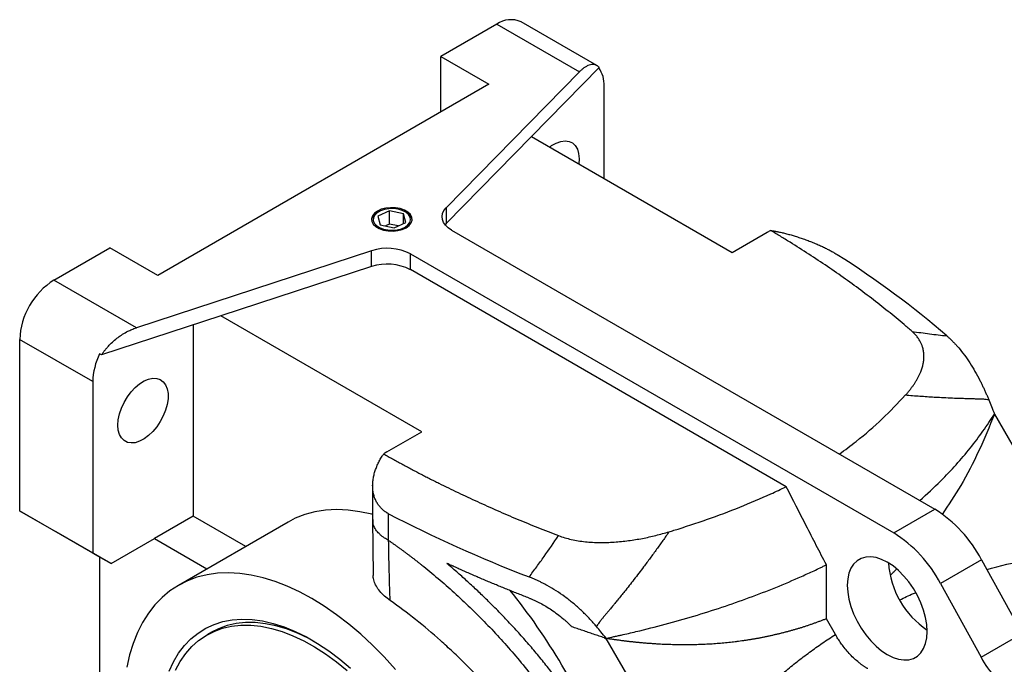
# Model space of a CAD drawing. Header units: inches. Extents: x 0 to 85, y 0 to 55.
# Tile 9 of 26: x 63.5 to 75.5, y 25.6 to 33.5. Entities that reach past the tile are written whole.
import ezdxf

# ---------------------------------------------------------------- set-up
doc = ezdxf.new("R2010")
doc.units = ezdxf.units.IN
doc.header["$LTSCALE"] = 5
doc.header["$MEASUREMENT"] = 0

msp = doc.modelspace()

# ---------------------------------------------------------------- linework, layer by layer
for p, q in [((69.312, 33.416), (68.63, 33.022)), ((69.312, 33.416), (70.318, 32.835)), ((70.532, 32.911), (69.607, 33.445)), ((68.63, 33.022), (69.214, 32.685)), ((68.63, 32.347), (68.63, 33.022)), ((70.318, 32.835), (68.694, 31.18)), ((70.56, 32.888), (69.734, 32.047)), ((69.214, 32.685), (65.178, 30.354)), ((70.62, 31.536), (70.62, 32.661)), ((69.734, 32.047), (68.694, 30.987)), ((69.734, 32.047), (72.181, 30.634)), ((70.314, 31.777), (70.31, 31.715)), ((67.87, 31.131), (67.856, 31.122)), ((68.003, 31.141), (67.861, 31.075)), ((68.173, 31.103), (68.003, 31.141)), ((68.003, 30.98), (68.003, 31.141)), ((68.201, 31), (68.173, 31.103)), ((68.173, 30.987), (68.173, 31.103)), ((68.207, 31.122), (68.192, 31.131)), ((68.694, 31.18), (68.694, 30.987)), ((67.861, 31.075), (67.89, 30.971)), ((68.003, 30.98), (67.953, 30.957)), ((68.109, 30.957), (68.003, 30.98)), ((68.06, 30.934), (68.201, 31)), ((68.694, 30.987), (68.68, 30.971)), ((67.89, 30.971), (68.06, 30.934)), ((68.758, 30.907), (74.651, 27.505)), ((72.181, 30.634), (72.606, 30.88)), ((63.911, 30.298), (64.593, 30.692)), ((65.178, 30.354), (64.593, 30.692)), ((67.785, 30.655), (64.917, 29.717)), ((67.785, 30.462), (67.785, 30.655)), ((68.257, 30.425), (68.257, 30.618)), ((68.257, 30.618), (74.15, 27.216)), ((67.785, 30.462), (65.948, 29.861)), ((72.84, 27.779), (68.257, 30.425)), ((64.917, 29.717), (63.911, 30.298)), ((65.948, 29.861), (64.491, 29.385)), ((68.395, 28.449), (65.948, 29.861)), ((65.609, 29.751), (65.609, 27.421)), ((64.384, 29.061), (63.493, 29.575)), ((63.493, 29.575), (63.493, 27.485)), ((64.491, 29.385), (64.468, 29.398)), ((64.384, 29.061), (64.384, 26.971)), ((75.379, 28.662), (75.379, 28.665)), ((75.379, 28.662), (76.364, 26.955)), ((67.97, 28.203), (68.395, 28.449)), ((67.97, 28.203), (67.932, 28.179)), ((67.797, 27.792), (67.797, 27.377)), ((74.15, 27.216), (74.651, 27.505)), ((64.384, 26.971), (63.493, 27.485)), ((63.493, 27.485), (63.939, 27.228)), ((65.609, 27.421), (65.136, 27.148)), ((66.25, 27.051), (65.609, 27.421)), ((67.797, 27.382), (67.804, 26.697)), ((67.992, 27.124), (67.992, 27.45)), ((66.765, 27.348), (65.429, 26.577)), ((64.607, 26.842), (63.939, 27.228)), ((64.607, 26.842), (65.136, 27.148)), ((65.136, 27.148), (65.777, 26.778)), ((64.384, 26.971), (64.607, 26.842)), ((64.468, 26.923), (64.468, 23.065)), ((73.329, 26.169), (73.329, 26.827)), ((75.222, 26.888), (74.721, 26.599)), ((75.222, 26.888), (75.717, 25.989)), ((74.721, 26.599), (75.215, 25.7)), ((73.439, 25.978), (73.329, 26.169)), ((65.833, 26.005), (65.777, 25.973)), ((70.646, 25.925), (70.626, 25.937)), ((70.646, 25.933), (70.646, 25.93)), ((75.215, 25.7), (75.717, 25.989)), ((70.646, 25.93), (70.646, 25.925)), ((71.632, 24.223), (70.646, 25.93))]:
    msp.add_line(p, q)
at = {"flags": 128}
for points in [[(69.956, 31.919), (69.979, 31.936), (70.036, 31.968), (70.092, 31.988), (70.144, 31.995), (70.192, 31.988), (70.234, 31.969), (70.268, 31.936), (70.293, 31.892), (70.309, 31.839), (70.314, 31.777)], [(67.856, 31.139), (67.819, 31.112), (67.794, 31.08), (67.784, 31.046), (67.787, 31.012), (67.805, 30.979), (67.836, 30.949), (67.878, 30.925), (67.929, 30.907), (67.986, 30.897), (68.046, 30.895), (68.105, 30.901), (68.159, 30.915), (68.207, 30.936), (68.243, 30.963), (68.268, 30.995), (68.279, 31.029), (68.275, 31.063), (68.257, 31.096), (68.226, 31.126), (68.184, 31.15), (68.133, 31.168), (68.076, 31.178), (68.016, 31.18), (67.957, 31.174), (67.903, 31.16), (67.856, 31.139)], [(68.192, 30.944), (68.227, 30.97), (68.25, 31.001), (68.259, 31.033), (68.254, 31.066), (68.234, 31.097), (68.202, 31.125), (68.159, 31.146), (68.108, 31.161), (68.053, 31.169), (67.996, 31.167), (67.941, 31.158), (67.891, 31.141), (67.851, 31.118), (67.822, 31.09), (67.806, 31.058), (67.804, 31.025), (67.817, 30.993), (67.843, 30.963), (67.88, 30.939), (67.928, 30.92), (67.981, 30.909), (68.038, 30.906), (68.095, 30.911), (68.147, 30.924), (68.192, 30.944)], [(68.758, 30.907), (68.717, 30.935), (68.684, 30.967), (68.66, 31.001), (68.647, 31.037), (68.643, 31.074), (68.65, 31.111), (68.667, 31.146), (68.694, 31.18)], [(64.691, 28.53), (64.695, 28.596), (64.71, 28.666), (64.734, 28.737), (64.766, 28.807), (64.806, 28.873), (64.852, 28.935), (64.902, 28.989), (64.956, 29.034), (65.01, 29.068), (65.065, 29.091), (65.117, 29.102), (65.165, 29.099), (65.208, 29.085), (65.244, 29.058), (65.273, 29.02), (65.292, 28.971), (65.302, 28.915), (65.302, 28.851), (65.292, 28.783), (65.273, 28.713), (65.244, 28.642), (65.208, 28.574), (65.165, 28.509), (65.117, 28.451), (65.065, 28.402), (65.01, 28.362), (64.956, 28.333), (64.902, 28.316), (64.852, 28.312), (64.806, 28.32), (64.766, 28.341), (64.734, 28.374), (64.71, 28.417), (64.695, 28.47), (64.691, 28.53)], [(67.797, 27.44), (67.788, 27.443), (67.641, 27.475), (67.498, 27.495), (67.359, 27.501), (67.224, 27.494), (67.094, 27.473), (66.971, 27.44), (66.853, 27.394), (66.765, 27.348)], [(74.559, 26.015), (74.554, 26.098), (74.54, 26.185), (74.515, 26.274), (74.482, 26.364), (74.44, 26.452), (74.391, 26.537), (74.336, 26.618), (74.275, 26.691), (74.209, 26.757), (74.142, 26.813), (74.072, 26.859), (74.003, 26.893), (73.935, 26.915), (73.87, 26.925), (73.809, 26.922), (73.753, 26.906), (73.704, 26.877), (73.662, 26.837), (73.629, 26.786), (73.605, 26.725), (73.59, 26.655), (73.585, 26.578)], [(68.075, 25.553), (67.938, 25.705), (67.797, 25.847), (67.653, 25.981), (67.506, 26.105), (67.357, 26.219), (67.207, 26.323), (67.057, 26.416), (66.906, 26.497), (66.756, 26.566), (66.608, 26.624), (66.461, 26.669), (66.317, 26.702), (66.176, 26.722), (66.038, 26.729), (65.906, 26.724), (65.778, 26.706), (65.655, 26.675), (65.539, 26.632), (65.429, 26.577), (65.326, 26.509), (65.23, 26.43), (65.142, 26.339), (65.063, 26.237), (64.992, 26.125), (64.929, 26.002), (64.876, 25.87), (64.833, 25.729), (64.798, 25.579)], [(73.585, 26.578), (73.59, 26.495), (73.605, 26.408), (73.629, 26.318), (73.662, 26.229), (73.704, 26.14), (73.753, 26.055), (73.809, 25.975), (73.87, 25.901), (73.935, 25.836), (74.003, 25.78), (74.072, 25.734), (74.142, 25.699), (74.209, 25.677), (74.275, 25.668), (74.336, 25.671), (74.391, 25.687), (74.44, 25.715), (74.482, 25.756), (74.515, 25.807), (74.54, 25.868), (74.554, 25.938), (74.559, 26.015)], [(65.315, 25.532), (65.368, 25.646), (65.43, 25.75), (65.501, 25.843), (65.581, 25.925), (65.668, 25.996), (65.762, 26.055), (65.864, 26.101), (65.972, 26.135), (66.085, 26.156), (66.204, 26.164), (66.327, 26.16), (66.455, 26.143), (66.585, 26.113), (66.718, 26.07), (66.853, 26.015), (66.989, 25.948), (67.125, 25.87), (67.261, 25.78), (67.396, 25.679), (67.529, 25.568)], [(65.395, 25.542), (65.452, 25.649), (65.518, 25.745), (65.593, 25.83), (65.675, 25.904), (65.766, 25.966), (65.863, 26.016), (65.966, 26.054), (66.076, 26.079), (66.191, 26.091), (66.311, 26.091), (66.434, 26.078), (66.562, 26.052), (66.692, 26.014), (66.823, 25.963), (66.957, 25.901), (67.09, 25.827), (67.224, 25.741), (67.356, 25.644), (67.487, 25.538)], [(67.085, 25.894), (67.012, 25.933), (66.879, 25.996), (66.747, 26.046), (66.617, 26.084), (66.49, 26.11), (66.366, 26.123), (66.247, 26.123), (66.132, 26.111), (66.022, 26.086), (65.918, 26.048), (65.833, 26.005)]]:
    msp.add_lwpolyline(points, dxfattribs=at)
for centre, radius, start, end in [((69.485, 33.169), 0.302, 66.1853, 125.125), ((70.278, 32.68), 0.342, 356.776, 36.3243), ((67.905, 31.009), 0.123, 113.6435, 170.7367), ((68.151, 31.005), 0.13, 10.9393, 64.6803), ((67.976, 30.068), 0.617, 62.9374, 108.0949), ((67.976, 29.875), 0.617, 62.9374, 108.0949), ((64.394, 29.537), 0.901, 122.3869, 177.6131), ((65.194, 29.039), 0.81, 153.7075, 178.4976), ((73.798, 26.142), 1.608, 27.6472, 57.9361), ((73.297, 25.853), 1.608, 27.6472, 57.9361), ((75.147, 26.917), 1.062, 183.5671, 236.4275), ((63.563, 21.739), 7.599, 22.1531, 38.9902), ((76.233, 26.233), 1.148, 207.6472, 237.9361)]:
    msp.add_arc(centre, radius, start, end)
for points, knots in [([(70.56, 32.888), (70.558, 32.89), (70.555, 32.893), (70.55, 32.898), (70.545, 32.902), (70.54, 32.906), (70.535, 32.91), (70.53, 32.913), (70.524, 32.916), (70.518, 32.918), (70.505, 32.923), (70.484, 32.926), (70.454, 32.923), (70.421, 32.912), (70.394, 32.897), (70.373, 32.883), (70.359, 32.873), (70.346, 32.861), (70.332, 32.849), (70.323, 32.84), (70.318, 32.835)], [0, 0, 0, 0, 0.027099, 0.054164, 0.08121, 0.108256, 0.135319, 0.162418, 0.18957, 0.216792, 0.244102, 0.370224, 0.496879, 0.623925, 0.751351, 0.801136, 0.850796, 0.900428, 0.950131, 1, 1, 1, 1]), ([(74.374, 29.672), (74.358, 29.685), (74.326, 29.713), (74.262, 29.768), (74.148, 29.863), (73.915, 30.051), (73.566, 30.312), (73.195, 30.564), (72.926, 30.735), (72.788, 30.819), (72.709, 30.867), (72.669, 30.89), (72.649, 30.902)], [0, 0, 0, 0, 0.031251, 0.062502, 0.125005, 0.250008, 0.499998, 0.749992, 0.874995, 0.937498, 0.968749, 1, 1, 1, 1]), ([(72.649, 30.902), (72.653, 30.901), (72.66, 30.9), (72.672, 30.899), (72.683, 30.897), (72.694, 30.895), (72.705, 30.893), (72.716, 30.891), (72.726, 30.889), (72.748, 30.885), (72.783, 30.878), (72.833, 30.865), (72.884, 30.852), (72.938, 30.836), (72.992, 30.819), (73.049, 30.8), (73.106, 30.779), (73.163, 30.757), (73.218, 30.734), (73.261, 30.715), (73.294, 30.699), (73.318, 30.688), (73.341, 30.676), (73.363, 30.665), (73.385, 30.653), (73.405, 30.642), (73.425, 30.63), (73.444, 30.619), (73.456, 30.611), (73.462, 30.607)], [0, 0, 0, 0, 0.01813, 0.035547, 0.052252, 0.068243, 0.083522, 0.098089, 0.111942, 0.125083, 0.190413, 0.250307, 0.314494, 0.374934, 0.43902, 0.500165, 0.565736, 0.629156, 0.690526, 0.749956, 0.77841, 0.806659, 0.834719, 0.862606, 0.890335, 0.917922, 0.945385, 0.972738, 1, 1, 1, 1]), ([(64.491, 29.385), (64.494, 29.389), (64.499, 29.397), (64.507, 29.409), (64.516, 29.421), (64.525, 29.433), (64.534, 29.445), (64.544, 29.457), (64.554, 29.469), (64.564, 29.48), (64.586, 29.505), (64.624, 29.543), (64.677, 29.588), (64.735, 29.63), (64.781, 29.657), (64.815, 29.675), (64.836, 29.685), (64.86, 29.696), (64.888, 29.707), (64.907, 29.714), (64.917, 29.717)], [0, 0, 0, 0, 0.026166, 0.052569, 0.07921, 0.106091, 0.133211, 0.160572, 0.188174, 0.216017, 0.244103, 0.366495, 0.49688, 0.617058, 0.751352, 0.787843, 0.830954, 0.880684, 0.937033, 1, 1, 1, 1]), ([(74.292, 28.893), (74.297, 28.898), (74.306, 28.909), (74.32, 28.925), (74.333, 28.94), (74.345, 28.956), (74.358, 28.971), (74.369, 28.987), (74.381, 29.003), (74.392, 29.018), (74.402, 29.034), (74.412, 29.049), (74.422, 29.065), (74.448, 29.108), (74.483, 29.179), (74.509, 29.264), (74.519, 29.332), (74.52, 29.384), (74.515, 29.434), (74.504, 29.478), (74.49, 29.516), (74.477, 29.545), (74.463, 29.568), (74.451, 29.586), (74.438, 29.604), (74.424, 29.622), (74.408, 29.639), (74.392, 29.656), (74.38, 29.666), (74.374, 29.672)], [0, 0, 0, 0, 0.0215586, 0.042963, 0.0642164, 0.0853222, 0.1062838, 0.1271046, 0.1477882, 0.168338, 0.1887579, 0.2090515, 0.2292226, 0.2492751, 0.3774816, 0.4991331, 0.5654281, 0.6296929, 0.6903266, 0.7492063, 0.7916872, 0.8334082, 0.8576898, 0.8817472, 0.9056174, 0.9293388, 0.95295, 0.9764905, 1, 1, 1, 1]), ([(74.374, 29.672), (74.446, 29.661), (74.518, 29.652), (74.624, 29.638), (74.659, 29.634), (74.728, 29.626), (74.763, 29.622), (74.797, 29.619)], [0, 0, 0, 0, 0.5, 0.5, 0.75, 0.75, 1, 1, 1, 1]), ([(74.797, 29.619), (74.802, 29.615), (74.811, 29.607), (74.824, 29.595), (74.838, 29.582), (74.851, 29.569), (74.864, 29.556), (74.877, 29.543), (74.891, 29.529), (74.904, 29.515), (74.917, 29.501), (74.93, 29.486), (74.962, 29.449), (75.012, 29.385), (75.079, 29.289), (75.142, 29.185), (75.189, 29.1), (75.221, 29.037), (75.239, 28.998), (75.258, 28.959), (75.275, 28.919), (75.293, 28.879), (75.304, 28.852), (75.309, 28.838)], [0, 0, 0, 0, 0.022902, 0.04576, 0.06858, 0.091369, 0.114133, 0.136879, 0.159612, 0.182341, 0.20507, 0.227807, 0.250557, 0.375375, 0.500049, 0.624524, 0.74924, 0.790904, 0.832568, 0.87427, 0.916051, 0.957948, 1, 1, 1, 1]), ([(73.487, 28.177), (73.556, 28.228), (73.744, 28.366), (74.017, 28.604), (74.2, 28.797), (74.292, 28.893)], [0, 0, 0, 0, 0.2281, 0.614028, 1, 1, 1, 1]), ([(75.149, 28.848), (75.141, 28.848), (75.124, 28.849), (75.098, 28.85), (75.077, 28.85), (75.06, 28.85), (75.049, 28.851), (75.039, 28.851), (75.029, 28.851), (75.013, 28.852), (74.983, 28.853), (74.925, 28.855), (74.84, 28.858), (74.74, 28.863), (74.645, 28.868), (74.557, 28.874), (74.469, 28.88), (74.381, 28.886), (74.322, 28.891), (74.292, 28.893)], [0, 0, 0, 0, 0.031225, 0.062502, 0.093753, 0.109365, 0.125003, 0.134506, 0.143784, 0.161663, 0.194717, 0.250008, 0.370781, 0.500013, 0.601562, 0.702329, 0.802318, 0.901538, 1, 1, 1, 1]), ([(75.248, 28.845), (75.242, 28.846), (75.225, 28.847), (75.2, 28.847), (75.173, 28.848), (75.157, 28.848), (75.149, 28.848)], [0, 0, 0, 0, 0.193648, 0.499998, 0.772572, 1, 1, 1, 1]), ([(75.309, 28.838), (75.299, 28.839), (75.279, 28.841), (75.258, 28.844), (75.248, 28.845)], [0, 0, 0, 0, 0.499434, 1, 1, 1, 1]), ([(75.309, 28.838), (75.32, 28.811), (75.343, 28.754), (75.366, 28.696), (75.379, 28.665)], [0, 0, 0, 0, 0.456959, 1, 1, 1, 1]), ([(74.468, 27.611), (74.555, 27.69), (74.712, 27.833), (74.913, 28.047), (75.085, 28.249), (75.242, 28.455), (75.333, 28.595), (75.379, 28.665)], [0, 0, 0, 0, 0.238278, 0.429036, 0.619608, 0.810142, 1, 1, 1, 1]), ([(75.379, 28.662), (75.317, 28.511), (75.194, 28.211), (74.982, 27.802), (74.819, 27.557), (74.742, 27.441)], [0, 0, 0, 0, 0.350213, 0.691677, 1, 1, 1, 1]), ([(67.992, 27.45), (67.988, 27.452), (67.981, 27.455), (67.971, 27.462), (67.96, 27.468), (67.95, 27.475), (67.94, 27.482), (67.931, 27.49), (67.921, 27.498), (67.912, 27.506), (67.903, 27.514), (67.895, 27.523), (67.887, 27.532), (67.879, 27.542), (67.872, 27.551), (67.864, 27.561), (67.858, 27.572), (67.845, 27.592), (67.829, 27.623), (67.813, 27.668), (67.802, 27.717), (67.797, 27.768), (67.797, 27.82), (67.803, 27.872), (67.813, 27.925), (67.828, 27.976), (67.848, 28.028), (67.867, 28.07), (67.884, 28.103), (67.898, 28.127), (67.914, 28.152), (67.926, 28.17), (67.932, 28.179)], [0, 0, 0, 0, 0.015324, 0.030674, 0.046055, 0.061469, 0.076919, 0.092407, 0.107938, 0.123514, 0.139137, 0.154811, 0.170538, 0.186321, 0.202164, 0.218068, 0.234036, 0.250072, 0.309503, 0.370875, 0.434298, 0.499872, 0.561018, 0.625108, 0.685549, 0.74974, 0.809634, 0.874968, 0.901958, 0.931793, 0.964474, 1, 1, 1, 1]), ([(67.932, 28.179), (67.95, 28.169), (67.986, 28.148), (68.041, 28.118), (68.097, 28.087), (68.152, 28.057), (68.208, 28.027), (68.264, 27.997), (68.32, 27.967), (68.376, 27.938), (68.433, 27.908), (68.49, 27.879), (68.547, 27.85), (68.624, 27.812), (68.721, 27.764), (68.838, 27.708), (68.956, 27.652), (69.075, 27.597), (69.195, 27.543), (69.316, 27.489), (69.438, 27.436), (69.561, 27.384), (69.685, 27.333), (69.81, 27.282), (69.936, 27.232), (70.021, 27.2), (70.063, 27.183)], [0, 0, 0, 0, 0.027812, 0.055611, 0.083399, 0.111176, 0.138943, 0.166702, 0.194451, 0.222193, 0.249928, 0.277657, 0.305381, 0.3331, 0.3887, 0.444275, 0.499831, 0.555374, 0.610911, 0.666447, 0.721988, 0.777542, 0.833114, 0.88871, 0.944337, 1, 1, 1, 1]), ([(71.411, 27.23), (71.431, 27.236), (71.45, 27.242), (71.608, 27.29), (71.744, 27.335), (72.012, 27.429), (72.144, 27.479), (72.402, 27.582), (72.529, 27.636), (72.683, 27.706), (72.714, 27.72), (72.775, 27.748), (72.805, 27.763), (72.837, 27.778), (72.838, 27.779), (72.84, 27.779)], [0.12102162, 0.12102162, 0.12102162, 0.12102162, 0.12268336, 0.12268336, 0.13465715, 0.13465715, 0.14663095, 0.14663095, 0.15860474, 0.15860474, 0.16159819, 0.16159819, 0.16459164, 0.16459164, 0.16473188, 0.16473188, 0.16473188, 0.16473188]), ([(73.329, 26.827), (73.309, 26.866), (73.268, 26.946), (73.186, 27.104), (73.044, 27.382), (72.921, 27.621), (72.84, 27.779)], [0, 0, 0, 0, 0.125, 0.25, 0.5, 1, 1, 1, 1]), ([(67.992, 27.124), (67.975, 27.134), (67.947, 27.15), (67.913, 27.174), (67.888, 27.196), (67.865, 27.218), (67.845, 27.243), (67.828, 27.269), (67.814, 27.296), (67.8, 27.333), (67.802, 27.361), (67.803, 27.379)], [0, 0, 0, 0, 0.1430197, 0.2357646, 0.3281199, 0.4200859, 0.5116627, 0.6102209, 0.7109372, 0.8138118, 1, 1, 1, 1]), ([(69.705, 26.679), (69.736, 26.72), (69.767, 26.762), (69.828, 26.845), (69.858, 26.887), (69.947, 27.013), (70.006, 27.098), (70.063, 27.183)], [0, 0, 0, 0, 0.25, 0.25, 0.5, 0.5, 1, 1, 1, 1]), ([(70.063, 27.183), (70.113, 27.164), (70.165, 27.149), (70.247, 27.13), (70.275, 27.125), (70.332, 27.116), (70.362, 27.112), (70.449, 27.103), (70.508, 27.1), (70.596, 27.099), (70.625, 27.099), (70.684, 27.101), (70.714, 27.103), (70.802, 27.108), (70.86, 27.114), (70.974, 27.13), (71.031, 27.139), (71.142, 27.16), (71.197, 27.173), (71.305, 27.2), (71.359, 27.214), (71.411, 27.23)], [0, 0, 0, 0, 0.125, 0.125, 0.1875, 0.1875, 0.25, 0.25, 0.375, 0.375, 0.4375, 0.4375, 0.5, 0.5, 0.625, 0.625, 0.75, 0.75, 0.875, 0.875, 1, 1, 1, 1]), ([(71.411, 27.23), (71.399, 27.212), (71.374, 27.177), (71.336, 27.123), (71.298, 27.07), (71.26, 27.016), (71.221, 26.962), (71.181, 26.909), (71.141, 26.855), (71.076, 26.768), (70.985, 26.65), (70.894, 26.534), (70.827, 26.451), (70.794, 26.41), (70.768, 26.378), (70.747, 26.353), (70.72, 26.32), (70.695, 26.29), (70.679, 26.27), (70.675, 26.265)], [0, 0, 0, 0, 0.054105, 0.108398, 0.162881, 0.217554, 0.272419, 0.327476, 0.382726, 0.438171, 0.597637, 0.750276, 0.800666, 0.859283, 0.880727, 0.902266, 0.937408, 0.984154, 1, 1, 1, 1]), ([(67.992, 27.124), (68.001, 27.118), (68.021, 27.105), (68.049, 27.084), (68.078, 27.064), (68.107, 27.043), (68.136, 27.023), (68.165, 27.002), (68.193, 26.98), (68.222, 26.959), (68.251, 26.937), (68.28, 26.915), (68.309, 26.893), (68.338, 26.87), (68.367, 26.848), (68.452, 26.78), (68.595, 26.663), (68.792, 26.49), (68.988, 26.307), (69.179, 26.116), (69.364, 25.919), (69.545, 25.713), (69.722, 25.497), (69.89, 25.275), (70.046, 25.052), (70.19, 24.827), (70.323, 24.598), (70.416, 24.422), (70.475, 24.3), (70.506, 24.233), (70.537, 24.166), (70.566, 24.1), (70.594, 24.033), (70.621, 23.966), (70.638, 23.921), (70.646, 23.899)], [0, 0, 0, 0, 0.008958, 0.017912, 0.026865, 0.035817, 0.044769, 0.053721, 0.062675, 0.071631, 0.08059, 0.089554, 0.098522, 0.107497, 0.116477, 0.125466, 0.187396, 0.249396, 0.312066, 0.374791, 0.436505, 0.498236, 0.562938, 0.627613, 0.689564, 0.751435, 0.81363, 0.875702, 0.893508, 0.911287, 0.929046, 0.94679, 0.964527, 0.982261, 1, 1, 1, 1]), ([(68.011, 26.393), (68.01, 26.423), (68.007, 26.483), (68.004, 26.575), (68.002, 26.667), (67.998, 26.799), (67.995, 26.952), (67.993, 27.074), (67.992, 27.124)], [0, 0, 0, 0, 0.123592, 0.248119, 0.373597, 0.500041, 0.791736, 1, 1, 1, 1]), ([(75.286, 26.772), (75.306, 26.777), (75.488, 26.83), (75.847, 26.896), (76.191, 26.935), (76.364, 26.955)], [0, 0, 0, 0, 0.055917, 0.525612, 1, 1, 1, 1]), ([(69.705, 26.422), (69.683, 26.43), (69.64, 26.447), (69.576, 26.472), (69.512, 26.497), (69.448, 26.523), (69.384, 26.549), (69.321, 26.575), (69.258, 26.601), (69.195, 26.627), (69.132, 26.654), (69.07, 26.681), (69.008, 26.708), (68.946, 26.735), (68.884, 26.762), (68.823, 26.79), (68.762, 26.817), (68.721, 26.836), (68.701, 26.845)], [0, 0, 0, 0, 0.062596, 0.125171, 0.187727, 0.250266, 0.31279, 0.375299, 0.437797, 0.500283, 0.562761, 0.625232, 0.687697, 0.750159, 0.812618, 0.875077, 0.937537, 1, 1, 1, 1]), ([(70.59, 24.598), (70.583, 24.61), (70.569, 24.635), (70.548, 24.672), (70.527, 24.709), (70.506, 24.746), (70.484, 24.782), (70.462, 24.819), (70.44, 24.855), (70.417, 24.892), (70.395, 24.928), (70.372, 24.965), (70.348, 25.001), (70.325, 25.037), (70.301, 25.073), (70.277, 25.109), (70.252, 25.145), (70.228, 25.181), (70.176, 25.255), (70.095, 25.367), (69.983, 25.515), (69.867, 25.661), (69.748, 25.805), (69.625, 25.946), (69.499, 26.084), (69.371, 26.219), (69.264, 26.327), (69.181, 26.409), (69.122, 26.466), (69.063, 26.523), (69.003, 26.578), (68.943, 26.633), (68.883, 26.687), (68.823, 26.741), (68.762, 26.793), (68.721, 26.828), (68.701, 26.845)], [0, 0, 0, 0, 0.014696, 0.029386, 0.044072, 0.058755, 0.073435, 0.088115, 0.102796, 0.117479, 0.132165, 0.146856, 0.161554, 0.176259, 0.190973, 0.205697, 0.220432, 0.235181, 0.249943, 0.312381, 0.374749, 0.437148, 0.499682, 0.562313, 0.624825, 0.687323, 0.749913, 0.777781, 0.805607, 0.833399, 0.861168, 0.888923, 0.916674, 0.94443, 0.972202, 1, 1, 1, 1]), ([(70.646, 25.933), (70.675, 25.939), (70.707, 25.945), (70.752, 25.955), (70.767, 25.958), (70.797, 25.965), (70.813, 25.968), (70.858, 25.979), (70.888, 25.985), (70.948, 25.999), (70.978, 26.006), (71.128, 26.042), (71.247, 26.072), (71.482, 26.135), (71.598, 26.168), (71.829, 26.237), (71.943, 26.273), (72.168, 26.348), (72.279, 26.387), (72.498, 26.467), (72.606, 26.509), (72.819, 26.595), (72.923, 26.64), (73.078, 26.709), (73.129, 26.732), (73.204, 26.767), (73.229, 26.779), (73.267, 26.797), (73.279, 26.803), (73.298, 26.812), (73.304, 26.815), (73.317, 26.821), (73.323, 26.824), (73.329, 26.827)], [0, 0, 0, 0, 0.03125, 0.03125, 0.046875, 0.046875, 0.0625, 0.0625, 0.09375, 0.09375, 0.125, 0.125, 0.25, 0.25, 0.375, 0.375, 0.5, 0.5, 0.625, 0.625, 0.75, 0.75, 0.875, 0.875, 0.9375, 0.9375, 0.96875, 0.96875, 0.984375, 0.984375, 0.992188, 0.992188, 1, 1, 1, 1]), ([(74.184, 26.775), (74.174, 26.764), (74.15, 26.737), (74.122, 26.714), (74.105, 26.7)], [0, 0, 0, 0, 0.401939, 1, 1, 1, 1]), ([(68.011, 26.393), (67.987, 26.41), (67.939, 26.446), (67.883, 26.505), (67.839, 26.566), (67.813, 26.628), (67.802, 26.672), (67.804, 26.694), (67.805, 26.697)], [0, 0, 0, 0, 0.19282, 0.391141, 0.583996, 0.782587, 0.973114, 1, 1, 1, 1]), ([(70.525, 26.076), (70.52, 26.082), (70.51, 26.095), (70.494, 26.113), (70.478, 26.131), (70.462, 26.149), (70.445, 26.167), (70.429, 26.184), (70.412, 26.202), (70.395, 26.219), (70.378, 26.236), (70.36, 26.253), (70.317, 26.294), (70.245, 26.358), (70.142, 26.439), (70.035, 26.512), (69.95, 26.562), (69.889, 26.595), (69.853, 26.614), (69.816, 26.631), (69.779, 26.648), (69.742, 26.664), (69.717, 26.674), (69.705, 26.679)], [0, 0, 0, 0, 0.0229275, 0.0458065, 0.0686432, 0.0914437, 0.1142144, 0.1369615, 0.1596913, 0.1824101, 0.2051242, 0.22784, 0.2505638, 0.3754257, 0.500051, 0.6245662, 0.7492319, 0.7909647, 0.8326689, 0.8743846, 0.9161517, 0.9580103, 1, 1, 1, 1]), ([(69.705, 26.422), (69.711, 26.419), (69.722, 26.415), (69.739, 26.408), (69.756, 26.4), (69.773, 26.393), (69.791, 26.385), (69.808, 26.377), (69.825, 26.368), (69.859, 26.351), (69.91, 26.322), (69.98, 26.278), (70.051, 26.227), (70.109, 26.181), (70.15, 26.146), (70.176, 26.122), (70.201, 26.098), (70.218, 26.081), (70.226, 26.073)], [0, 0, 0, 0, 0.031513, 0.062943, 0.094302, 0.1256, 0.156848, 0.188056, 0.219235, 0.250397, 0.375978, 0.500789, 0.643499, 0.786106, 0.839329, 0.892683, 0.946221, 1, 1, 1, 1]), ([(74.225, 26.4), (74.279, 26.427), (74.342, 26.459), (74.409, 26.484), (74.418, 26.487)], [0, 0, 0, 0, 0.8612386, 1, 1, 1, 1]), ([(70.067, 23.974), (70.02, 24.093), (69.965, 24.21), (69.844, 24.441), (69.777, 24.555), (69.685, 24.696), (69.667, 24.724), (69.629, 24.78), (69.609, 24.808), (69.55, 24.892), (69.51, 24.947), (69.385, 25.11), (69.298, 25.216), (69.117, 25.422), (69.022, 25.523), (68.9, 25.645), (68.875, 25.67), (68.826, 25.718), (68.801, 25.742), (68.726, 25.812), (68.676, 25.858), (68.525, 25.993), (68.423, 26.079), (68.218, 26.242), (68.115, 26.319), (68.011, 26.393)], [0, 0, 0, 0, 0.125, 0.125, 0.25, 0.25, 0.28125, 0.28125, 0.3125, 0.3125, 0.375, 0.375, 0.5, 0.5, 0.625, 0.625, 0.65625, 0.65625, 0.6875, 0.6875, 0.75, 0.75, 0.875, 0.875, 1, 1, 1, 1]), ([(70.675, 26.265), (70.673, 26.263), (70.668, 26.258), (70.66, 26.248), (70.646, 26.231), (70.626, 26.207), (70.602, 26.179), (70.587, 26.16), (70.579, 26.15)], [0, 0, 0, 0, 0.064167, 0.128896, 0.256379, 0.507536, 0.755068, 1, 1, 1, 1]), ([(70.626, 25.937), (70.604, 25.944), (70.559, 25.959), (70.492, 25.981), (70.425, 26.004), (70.359, 26.027), (70.292, 26.05), (70.248, 26.065), (70.226, 26.073)], [0, 0, 0, 0, 0.166938, 0.333761, 0.500475, 0.667083, 0.83359, 1, 1, 1, 1]), ([(70.579, 26.15), (70.577, 26.147), (70.572, 26.141), (70.563, 26.129), (70.548, 26.107), (70.534, 26.088), (70.525, 26.076)], [0, 0, 0, 0, 0.12458, 0.249131, 0.498771, 1, 1, 1, 1]), ([(70.646, 25.933), (70.624, 25.958), (70.584, 26.006), (70.544, 26.054), (70.525, 26.076)], [0, 0, 0, 0, 0.534813, 1, 1, 1, 1]), ([(73.329, 26.169), (73.317, 26.165), (73.292, 26.155), (73.256, 26.141), (73.219, 26.128), (73.182, 26.114), (73.145, 26.101), (73.108, 26.089), (73.071, 26.076), (73.034, 26.064), (72.996, 26.053), (72.959, 26.042), (72.921, 26.031), (72.883, 26.02), (72.845, 26.01), (72.807, 26), (72.769, 25.99), (72.73, 25.981), (72.692, 25.972), (72.653, 25.963), (72.614, 25.955), (72.575, 25.947), (72.536, 25.939), (72.497, 25.931), (72.458, 25.924), (72.419, 25.918), (72.379, 25.911), (72.339, 25.905), (72.299, 25.899), (72.26, 25.894), (72.219, 25.889), (72.179, 25.884), (72.139, 25.88), (72.098, 25.876), (72.058, 25.872), (72.017, 25.868), (71.976, 25.865), (71.935, 25.862), (71.894, 25.86), (71.853, 25.858), (71.812, 25.856), (71.77, 25.854), (71.729, 25.853), (71.687, 25.852), (71.645, 25.852), (71.603, 25.852), (71.561, 25.852), (71.519, 25.852), (71.476, 25.853), (71.434, 25.854), (71.391, 25.856), (71.348, 25.857), (71.305, 25.859), (71.262, 25.862), (71.219, 25.865), (71.176, 25.868), (71.132, 25.871), (71.089, 25.875), (71.045, 25.879), (71.001, 25.883), (70.957, 25.888), (70.913, 25.893), (70.869, 25.898), (70.825, 25.904), (70.78, 25.91), (70.736, 25.916), (70.691, 25.923), (70.661, 25.928), (70.646, 25.93)], [0, 0, 0, 0, 0.014783, 0.029561, 0.044334, 0.059103, 0.073869, 0.088633, 0.103394, 0.118155, 0.132916, 0.147678, 0.162442, 0.177208, 0.191977, 0.20675, 0.221528, 0.236312, 0.251103, 0.2659, 0.280706, 0.295521, 0.310345, 0.32518, 0.340026, 0.354885, 0.369756, 0.384641, 0.39954, 0.414455, 0.429386, 0.444333, 0.459299, 0.474282, 0.489285, 0.504308, 0.519351, 0.534416, 0.549503, 0.564614, 0.579748, 0.594906, 0.61009, 0.6253, 0.640536, 0.6558, 0.671092, 0.686414, 0.701765, 0.717146, 0.732558, 0.748002, 0.763479, 0.778989, 0.794533, 0.810111, 0.825725, 0.841375, 0.857061, 0.872785, 0.888547, 0.904348, 0.920187, 0.936067, 0.951988, 0.96795, 0.983954, 1, 1, 1, 1]), ([(71.632, 24.223), (71.642, 24.238), (71.663, 24.268), (71.695, 24.312), (71.728, 24.356), (71.76, 24.4), (71.793, 24.443), (71.826, 24.487), (71.859, 24.529), (71.893, 24.572), (71.927, 24.614), (71.961, 24.655), (71.995, 24.697), (72.029, 24.738), (72.064, 24.778), (72.099, 24.819), (72.135, 24.859), (72.17, 24.898), (72.206, 24.938), (72.242, 24.976), (72.279, 25.015), (72.315, 25.053), (72.352, 25.091), (72.389, 25.129), (72.427, 25.166), (72.475, 25.213), (72.534, 25.27), (72.605, 25.336), (72.677, 25.401), (72.75, 25.464), (72.823, 25.526), (72.897, 25.587), (72.972, 25.647), (73.048, 25.705), (73.125, 25.762), (73.202, 25.818), (73.28, 25.873), (73.359, 25.926), (73.413, 25.961), (73.439, 25.978)], [0, 0, 0, 0, 0.021265, 0.0425, 0.063707, 0.084886, 0.106038, 0.127164, 0.148265, 0.169343, 0.190397, 0.211428, 0.232439, 0.253429, 0.274399, 0.295351, 0.316286, 0.337203, 0.358105, 0.378992, 0.399866, 0.420726, 0.441574, 0.462411, 0.483238, 0.504056, 0.542446, 0.580773, 0.619044, 0.657265, 0.695442, 0.733581, 0.771688, 0.809768, 0.84783, 0.885877, 0.923917, 0.961956, 1, 1, 1, 1]), ([(73.833, 25.562), (73.829, 25.564), (73.821, 25.569), (73.809, 25.577), (73.797, 25.584), (73.785, 25.592), (73.773, 25.601), (73.761, 25.61), (73.749, 25.618), (73.737, 25.628), (73.711, 25.648), (73.671, 25.682), (73.62, 25.733), (73.57, 25.789), (73.533, 25.837), (73.506, 25.874), (73.488, 25.899), (73.471, 25.925), (73.455, 25.951), (73.445, 25.969), (73.439, 25.978)], [0, 0, 0, 0, 0.027888, 0.055731, 0.083542, 0.111334, 0.13912, 0.166915, 0.194731, 0.222582, 0.250481, 0.375227, 0.500014, 0.624703, 0.74943, 0.799616, 0.849688, 0.899724, 0.949802, 1, 1, 1, 1])]:
    msp.add_open_spline(points, degree=3, knots=knots)
for points in [[(72.606, 30.88), (72.62, 30.888), (72.634, 30.895), (72.649, 30.902)], [(74.797, 29.619), (74.394, 29.967), (73.949, 30.296), (73.462, 30.607)], [(67.992, 27.45), (68.531, 27.169), (69.102, 26.912), (69.705, 26.679)], [(70.626, 25.937), (70.633, 25.933), (70.639, 25.929), (70.646, 25.925)]]:
    msp.add_open_spline(points, degree=3)

doc.saveas('drawing.dxf')
